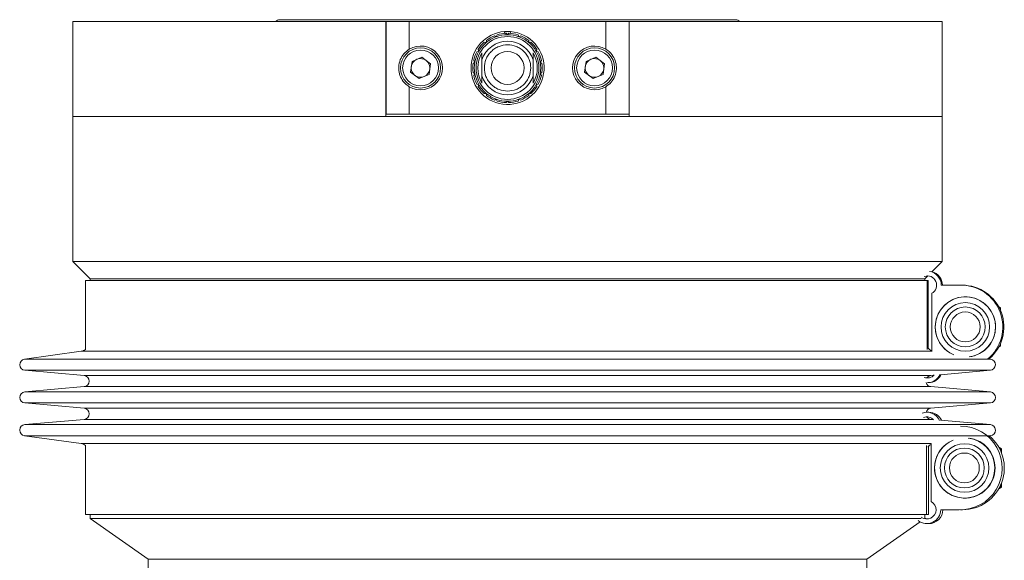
# Model space of a CAD drawing. Header units: inches. Extents: x -4.1 to 22.6, y -10.2 to 17.8.
# Tile 138 of 142: x 9.8 to 15.1, y 8.3 to 11.2. Entities that reach past the tile are written whole.
import ezdxf

# ---------------------------------------------------------------- set-up
doc = ezdxf.new("R2010")
doc.units = ezdxf.units.IN
doc.header["$MEASUREMENT"] = 0

msp = doc.modelspace()

# ---------------------------------------------------------------- linework, layer by layer
at = {"color": 7, "linetype": 'Continuous', "lineweight": 15}
for p, q in [((10.1251, 11.1829), (10.1251, 10.6709)), ((10.1251, 11.1829), (11.8133, 11.1829)), ((13.6981, 11.1929), (11.2391, 11.1929)), ((11.8133, 10.6709), (11.8133, 11.1829)), ((11.8136, 11.1829), (11.8133, 11.1829)), ((11.8136, 10.6829), (11.8136, 11.1829)), ((11.8136, 11.1829), (11.9386, 11.1829)), ((11.9386, 11.1829), (11.9386, 11.0339)), ((11.9386, 11.1829), (12.9986, 11.1829)), ((12.9986, 11.0339), (12.9986, 11.1829)), ((12.9986, 11.1829), (13.1236, 11.1829)), ((13.1236, 11.1829), (13.1236, 10.6829)), ((13.124, 11.1829), (13.1236, 11.1829)), ((13.124, 11.1829), (13.124, 10.6709)), ((13.124, 11.1829), (14.8121, 11.1829)), ((14.8121, 10.6709), (14.8121, 11.1829)), ((12.4074, 11.1012), (12.3975, 11.1058)), ((12.412, 11.1111), (12.4074, 11.1012)), ((12.4686, 11.112), (12.4609, 11.1197)), ((12.4763, 11.1197), (12.4686, 11.112)), ((12.5299, 11.1012), (12.5253, 11.1111)), ((12.5398, 11.1058), (12.5299, 11.1012)), ((12.3535, 11.0701), (12.3426, 11.0711)), ((12.3544, 11.081), (12.3535, 11.0701)), ((12.5838, 11.0701), (12.5828, 11.081)), ((12.5946, 11.0711), (12.5838, 11.0701)), ((12.0073, 10.9906), (11.9535, 10.9683)), ((12.0073, 10.9906), (12.0534, 10.9551)), ((12.3135, 11.0224), (12.303, 11.0196)), ((12.3107, 11.033), (12.3135, 11.0224)), ((12.3308, 11.0147), (12.3308, 10.9859)), ((12.6064, 10.9859), (12.6064, 11.0147)), ((12.6238, 11.0224), (12.6266, 11.033)), ((12.6343, 11.0196), (12.6238, 11.0224)), ((12.9453, 10.9906), (12.8915, 10.9683)), ((12.9453, 10.9906), (12.9914, 10.9551)), ((11.9458, 10.9107), (11.9535, 10.9683)), ((12.0534, 10.9551), (12.0458, 10.8974)), ((12.2922, 10.964), (12.2833, 10.9577)), ((12.286, 10.9729), (12.2922, 10.964)), ((12.3308, 10.9859), (12.3308, 10.9821)), ((12.3308, 10.9821), (12.3308, 10.976)), ((12.6064, 10.9821), (12.6064, 10.9859)), ((12.6064, 10.976), (12.6064, 10.9821)), ((12.645, 10.964), (12.6513, 10.9729)), ((12.654, 10.9577), (12.645, 10.964)), ((12.8838, 10.9107), (12.8915, 10.9683)), ((12.9914, 10.9551), (12.9838, 10.8974)), ((11.9458, 10.9107), (11.992, 10.8752)), ((11.992, 10.8752), (12.0458, 10.8974)), ((12.2833, 10.908), (12.2922, 10.9018)), ((12.2922, 10.9018), (12.286, 10.8928)), ((12.3308, 10.8897), (12.3308, 10.8837)), ((12.3308, 10.8837), (12.3308, 10.8799)), ((12.6064, 10.8837), (12.6064, 10.8897)), ((12.6064, 10.8799), (12.6064, 10.8837)), ((12.645, 10.9018), (12.654, 10.908)), ((12.6513, 10.8928), (12.645, 10.9018)), ((12.8838, 10.9107), (12.93, 10.8752)), ((12.93, 10.8752), (12.9838, 10.8974)), ((11.9386, 10.8319), (11.9386, 10.6829)), ((12.303, 10.8461), (12.3135, 10.8433)), ((12.3135, 10.8433), (12.3107, 10.8328)), ((12.3308, 10.8799), (12.3308, 10.851)), ((12.6064, 10.851), (12.6064, 10.8799)), ((12.6238, 10.8433), (12.6343, 10.8461)), ((12.6266, 10.8328), (12.6238, 10.8433)), ((12.9986, 10.6829), (12.9986, 10.8319)), ((12.3426, 10.7947), (12.3535, 10.7957)), ((12.3535, 10.7957), (12.3544, 10.7848)), ((12.5828, 10.7848), (12.5838, 10.7957)), ((12.5838, 10.7957), (12.5946, 10.7947)), ((12.3975, 10.7599), (12.4074, 10.7645)), ((12.4074, 10.7645), (12.412, 10.7547)), ((12.4609, 10.746), (12.4686, 10.7537)), ((12.4609, 10.746), (12.4686, 10.7537)), ((12.4609, 10.746), (12.4686, 10.7537)), ((12.4609, 10.746), (12.4686, 10.7537)), ((12.4686, 10.7537), (12.4763, 10.746)), ((12.4686, 10.7537), (12.4763, 10.746)), ((12.4686, 10.7537), (12.4763, 10.746)), ((12.4686, 10.7537), (12.4763, 10.746)), ((12.5253, 10.7547), (12.5299, 10.7645)), ((12.5299, 10.7645), (12.5398, 10.7599)), ((10.1251, 10.6709), (10.1251, 9.8894)), ((11.8133, 10.6709), (10.1251, 10.6709)), ((10.1251, 10.6709), (14.8121, 10.6709)), ((11.9386, 10.6829), (11.8136, 10.6829)), ((11.9386, 10.6829), (12.9986, 10.6829)), ((13.1236, 10.6829), (12.9986, 10.6829)), ((14.8121, 10.6709), (13.124, 10.6709)), ((14.8121, 9.8894), (14.8121, 10.6709)), ((10.1251, 9.8894), (10.2186, 9.7959)), ((14.8121, 9.8894), (10.1251, 9.8894)), ((14.7567, 9.834), (14.8121, 9.8894)), ((10.1936, 9.7872), (10.1936, 9.4156)), ((10.1936, 9.7872), (14.7302, 9.7872)), ((10.2186, 9.7959), (10.2186, 9.7872)), ((14.7186, 9.7959), (10.2186, 9.7959)), ((14.7186, 9.7959), (14.7348, 9.8121)), ((14.7186, 9.7872), (14.7186, 9.7959)), ((14.7302, 9.7872), (14.7302, 9.4156)), ((14.7302, 9.7872), (14.7354, 9.7872)), ((14.7354, 9.7872), (14.7354, 9.4234)), ((14.7557, 9.7183), (14.7557, 9.4053)), ((14.9068, 9.7622), (14.8068, 9.7622)), ((14.9193, 9.7623), (14.9134, 9.7623)), ((15.1262, 9.6406), (15.116, 9.6465)), ((15.1171, 9.6446), (15.124, 9.6406)), ((15.1262, 9.6406), (15.124, 9.6406)), ((15.124, 9.6406), (15.124, 9.6308)), ((15.1262, 9.6257), (15.1262, 9.6406)), ((15.1262, 9.4337), (15.1262, 9.4486)), ((10.1706, 9.4061), (9.8645, 9.3631)), ((15.116, 9.4278), (15.1262, 9.4337)), ((15.124, 9.4337), (15.1171, 9.4297)), ((15.124, 9.4436), (15.124, 9.4337)), ((15.1262, 9.4337), (15.124, 9.4337)), ((15.0728, 9.3631), (15.0613, 9.3647)), ((9.866, 9.3035), (10.1863, 9.2752)), ((14.8027, 9.2798), (15.0713, 9.3035)), ((14.7348, 9.2623), (14.7293, 9.2629)), ((14.7318, 9.2372), (14.7377, 9.2372)), ((14.751, 9.2752), (14.7669, 9.2766)), ((10.1863, 9.2154), (9.866, 9.1871)), ((15.0713, 9.1871), (14.751, 9.2154)), ((9.866, 9.1273), (10.1863, 9.099)), ((14.7399, 9.0772), (14.7288, 9.0772)), ((14.751, 9.099), (15.0713, 9.1273)), ((10.1863, 9.0392), (9.866, 9.0108)), ((14.7296, 9.0511), (14.7344, 9.0519)), ((14.7636, 9.0381), (14.751, 9.0392)), ((15.0713, 9.0108), (14.8031, 9.0346)), ((9.8645, 8.9512), (10.1706, 8.9082)), ((15.0617, 8.9497), (15.0728, 8.9512)), ((10.1936, 8.8987), (10.1936, 8.5272)), ((14.7275, 8.8987), (14.7275, 8.5272)), ((14.7373, 8.8931), (14.7373, 8.5272)), ((14.7527, 8.909), (14.7527, 8.5961)), ((15.1314, 8.8806), (15.1167, 8.8891)), ((15.1187, 8.8855), (15.1272, 8.8806)), ((15.1272, 8.8806), (15.1272, 8.8685)), ((15.1314, 8.8806), (15.1272, 8.8806)), ((15.1314, 8.8583), (15.1314, 8.8806)), ((15.1167, 8.6652), (15.1314, 8.6737)), ((15.1272, 8.6737), (15.1187, 8.6689)), ((15.1272, 8.6859), (15.1272, 8.6737)), ((15.1314, 8.6737), (15.1272, 8.6737)), ((15.1314, 8.6737), (15.1314, 8.6961)), ((14.8038, 8.5522), (14.9038, 8.5522)), ((14.9103, 8.5521), (14.9215, 8.5521)), ((10.1936, 8.5272), (14.7275, 8.5272)), ((10.2186, 8.5272), (10.2186, 8.5047)), ((10.2186, 8.5047), (10.5311, 8.2859)), ((14.6986, 8.5047), (10.2186, 8.5047)), ((14.7186, 8.5051), (14.7186, 8.5272)), ((14.7275, 8.5272), (14.7373, 8.5272)), ((14.4061, 8.2859), (14.6926, 8.4865)), ((14.7288, 8.4772), (14.7399, 8.4772)), ((10.5311, 8.2859), (10.5311, 7.6859)), ((14.4061, 8.2859), (10.5311, 8.2859)), ((14.4061, 8.1477), (14.4061, 8.2859))]:
    msp.add_line(p, q, dxfattribs=at)
at = {"color": 8, "linetype": 'Continuous', "lineweight": 15}
for p, q in [((14.7557, 9.4061), (10.1706, 9.4061)), ((15.0728, 9.3631), (9.8645, 9.3631)), ((15.0713, 9.3035), (9.866, 9.3035)), ((14.751, 9.2752), (10.1863, 9.2752)), ((15.0713, 9.1871), (9.866, 9.1871)), ((14.751, 9.2154), (10.1863, 9.2154)), ((15.0713, 9.1273), (9.866, 9.1273)), ((14.751, 9.099), (10.1863, 9.099)), ((14.751, 9.0392), (10.1863, 9.0392)), ((15.0713, 9.0108), (9.866, 9.0108)), ((15.0728, 8.9512), (9.8645, 8.9512)), ((14.7527, 8.9082), (10.1706, 8.9082))]:
    msp.add_line(p, q, dxfattribs=at)
at = {"color": 7, "linetype": 'Continuous', "lineweight": 15, "flags": 128}
msp.add_lwpolyline([(14.7344, 8.5025), (14.7295, 8.5033), (14.7186, 8.5069)], dxfattribs=at)
at = {"color": 7, "linetype": 'Continuous', "lineweight": 15}
for centre, radius in [((12.4686, 10.9329), 0.1693), ((11.9996, 10.9329), 0.1083), ((12.9376, 10.9329), 0.1083), ((11.9996, 10.9329), 0.0965), ((12.4686, 10.9329), 0.0889), ((12.9376, 10.9329), 0.0965), ((14.9365, 9.5372), 0.1309), ((14.9359, 9.5372), 0.1075), ((14.9359, 9.5372), 0.0806), ((14.9324, 8.7772), 0.1309), ((14.9313, 8.7772), 0.1075), ((14.9312, 8.7772), 0.0806)]:
    msp.add_circle(centre, radius, dxfattribs=at)
for centre, radius, start, end in [((11.2391, 11.1664), 0.0265, 90, 141.4907), ((13.6981, 11.1664), 0.0265, 38.5093, 90), ((12.4686, 10.9329), 0.1969, 180, 85.151), ((12.4686, 10.9329), 0.1969, 94.849, 180), ((12.4686, 10.9329), 0.1791, 110, 130), ((12.4686, 10.9329), 0.187, 112.3643, 127.6357), ((12.4686, 10.9329), 0.1791, 90, 110), ((12.4686, 10.9329), 0.187, 92.3643, 107.6357), ((12.4686, 10.9329), 0.1969, 85.151, 94.849), ((12.4686, 10.9329), 0.1791, 70, 90), ((12.4686, 10.9329), 0.187, 72.3643, 87.6357), ((12.4686, 10.9329), 0.1791, 50, 70), ((12.4686, 10.9329), 0.187, 52.3643, 67.6357), ((11.9996, 10.9329), 0.118, 238.8722, 121.1278), ((12.4686, 10.9329), 0.187, 132.3643, 147.6357), ((12.4686, 10.9329), 0.1791, 130, 150), ((12.4686, 10.9329), 0.1444, 17.3854, 162.6146), ((12.4686, 10.9329), 0.1791, 30, 50), ((12.4686, 10.9329), 0.187, 32.3643, 47.6357), ((12.9376, 10.9329), 0.118, 58.8722, 301.1278), ((12.4686, 10.9329), 0.187, 152.3643, 167.6357), ((12.4686, 10.9329), 0.1791, 150, 170), ((12.4686, 10.9329), 0.1603, 149.2927, 210.7073), ((12.4686, 10.9329), 0.1603, 329.2927, 30.7073), ((12.4686, 10.9329), 0.1791, 10, 30), ((12.4686, 10.9329), 0.187, 12.3643, 27.6357), ((11.9996, 10.9329), 0.0504, 172.4483, 232.4483), ((11.9996, 10.9329), 0.0504, 112.4483, 172.4483), ((11.9996, 10.9329), 0.0504, 52.4483, 112.4483), ((11.9996, 10.9329), 0.0504, 352.4483, 52.4483), ((12.4686, 10.9329), 0.187, 172.3643, 187.6357), ((12.4686, 10.9329), 0.1791, 170, 190), ((12.4686, 10.9329), 0.1791, 350, 10), ((12.4686, 10.9329), 0.187, 352.3643, 7.6357), ((12.9376, 10.9329), 0.0504, 172.4483, 232.4483), ((12.9376, 10.9329), 0.0504, 112.4483, 172.4483), ((12.9376, 10.9329), 0.0504, 52.4483, 112.4483), ((12.9376, 10.9329), 0.0504, 352.4483, 52.4483), ((11.9996, 10.9329), 0.0504, 232.4483, 292.4483), ((11.9996, 10.9329), 0.0504, 292.4483, 352.4483), ((12.4686, 10.9329), 0.187, 192.3643, 207.6357), ((12.4686, 10.9329), 0.1791, 190, 210), ((12.4686, 10.9329), 0.1444, 197.3854, 342.6146), ((12.4686, 10.9329), 0.1791, 330, 350), ((12.4686, 10.9329), 0.187, 332.3643, 347.6357), ((12.9376, 10.9329), 0.0504, 232.4483, 292.4483), ((12.9376, 10.9329), 0.0504, 292.4483, 352.4483), ((12.4686, 10.9329), 0.187, 212.3643, 227.6357), ((12.4686, 10.9329), 0.1791, 210, 230), ((12.4686, 10.9329), 0.1791, 310, 330), ((12.4686, 10.9329), 0.187, 312.3643, 327.6357), ((12.4686, 10.9329), 0.1791, 230, 250), ((12.4686, 10.9329), 0.187, 232.3643, 247.6357), ((12.4686, 10.9329), 0.1791, 290, 310), ((12.4686, 10.9329), 0.187, 292.3643, 307.6357), ((12.4686, 10.9329), 0.1791, 250, 270), ((12.4686, 10.9329), 0.187, 252.3643, 267.6357), ((12.4686, 10.9329), 0.1791, 270, 290), ((12.4686, 10.9329), 0.187, 272.3643, 287.6357), ((14.7318, 9.7622), 0.075, 359.9981, 81.8921), ((14.7377, 9.7622), 0.075, 359.9982, 74.8396), ((14.7318, 9.7622), 0.05, 298.558, 109.5307), ((14.9134, 9.5372), 0.2251, 309.4242, 91.6701), ((14.9193, 9.5372), 0.2251, 309.8684, 89.9965), ((14.9368, 9.5372), 0.1624, 0.0008, 247.2978), ((14.9368, 9.5372), 0.1624, 276.8517, 179.9983), ((14.9368, 9.5372), 0.1624, 179.9987, 247.2852), ((14.9368, 9.5372), 0.1624, 276.8487, 0.0019), ((10.1636, 9.4556), 0.05, 277.9991, 306.8699), ((14.7736, 9.4556), 0.05, 215.9374, 249.0079), ((9.8686, 9.3334), 0.03, 97.9991, 264.9425), ((15.0686, 9.3334), 0.03, 275.0575, 82.0009), ((10.1836, 9.2453), 0.03, 275.0575, 84.9425), ((14.7318, 9.3122), 0.05, 249.5483, 317.1852), ((14.7536, 9.2453), 0.03, 195.0086, 264.9425), ((14.7536, 9.2453), 0.03, 95.0575, 144.0907), ((14.7318, 9.3122), 0.075, 270.0008, 335.4123), ((14.7377, 9.3122), 0.075, 270.0008, 334.5903), ((9.8686, 9.1572), 0.03, 95.0575, 264.9425), ((15.0686, 9.1572), 0.03, 275.0575, 84.9425), ((10.1836, 9.0691), 0.03, 275.0575, 84.9425), ((14.7288, 9.0022), 0.075, 24.5785, 109.4272), ((14.7536, 9.0691), 0.03, 95.0575, 164.5323), ((14.7399, 9.0022), 0.075, 25.2307, 89.9971), ((14.7288, 9.0022), 0.05, 42.8076, 110.4543), ((14.7536, 9.0691), 0.03, 214.2591, 264.9425), ((9.8686, 8.981), 0.03, 95.0575, 262.0009), ((14.9103, 8.7772), 0.2251, 268.3371, 89.9897), ((15.0686, 8.981), 0.03, 277.9991, 84.9425), ((14.9329, 8.7772), 0.1624, 180.007, 83.1531), ((14.9329, 8.7772), 0.1624, 112.6958, 359.9962), ((14.933, 8.7772), 0.1624, 112.7215, 180.004), ((14.9214, 8.7772), 0.2251, 270.014, 50.2306), ((14.9329, 8.7772), 0.1624, 359.9932, 83.146), ((14.9346, 8.7772), 0.1625, 359.9933, 81.4175), ((10.1636, 8.8587), 0.05, 53.1301, 82.0009), ((14.7736, 8.8587), 0.05, 114.756, 143.2817), ((14.9346, 8.7772), 0.1625, 269.8696, 0.0074), ((14.7288, 8.5522), 0.075, 231.6597, 0.0128), ((14.7288, 8.5522), 0.05, 232.8175, 61.4475), ((14.7399, 8.5522), 0.075, 270.0065, 0.0077)]:
    msp.add_arc(centre, radius, start, end, dxfattribs=at)
at = {"color": 8, "linetype": 'Continuous', "lineweight": 15}
for points, knots in [([(12.452, 11.129), (12.4522, 11.127), (12.4527, 11.1232), (12.4551, 11.1189), (12.4575, 11.1172), (12.4581, 11.1168)], [0, 0, 0, 0, 0.450454, 0.862752, 1, 1, 1, 1]), ([(12.4814, 11.1188), (12.4826, 11.1204), (12.4849, 11.1236), (12.4851, 11.1272), (12.4853, 11.129)], [0, 0, 0, 0, 0.490372, 1, 1, 1, 1])]:
    msp.add_open_spline(points, degree=3, knots=knots, dxfattribs=at)
at = {"color": 7, "linetype": 'Continuous', "lineweight": 15}
for points, knots in [([(12.4686, 10.8079), (12.4529, 10.8096), (12.4286, 10.8121), (12.3995, 10.8277), (12.3796, 10.8439), (12.3634, 10.8638), (12.3483, 10.8929), (12.3406, 10.9329), (12.3483, 10.9729), (12.3634, 11.002), (12.3796, 11.0219), (12.3995, 11.0381), (12.4286, 11.0532), (12.4686, 11.0609), (12.5086, 11.0532), (12.5378, 11.0381), (12.5576, 11.0219), (12.5739, 11.002), (12.589, 10.9729), (12.5967, 10.9329), (12.5889, 10.8929), (12.5739, 10.8638), (12.5576, 10.8439), (12.5378, 10.8277), (12.5086, 10.8121), (12.4843, 10.8096), (12.4686, 10.8079)], [0, 0, 0, 0, 0.0598607, 0.0924439, 0.125, 0.1575831, 0.1901393, 0.25, 0.3098607, 0.3424439, 0.375, 0.4075831, 0.4401393, 0.5, 0.5598607, 0.5924439, 0.625, 0.6575831, 0.6901393, 0.75, 0.8098607, 0.8424439, 0.875, 0.9075831, 0.9401393, 1, 1, 1, 1]), ([(11.9386, 11.0339), (11.9284, 11.0263), (11.908, 11.0112), (11.8883, 10.9776), (11.8796, 10.9395), (11.8841, 10.9009), (11.8996, 10.8667), (11.9198, 10.8442), (11.9348, 10.8344), (11.9386, 10.8319)], [0, 0, 0, 0, 0.155801, 0.310899, 0.478015, 0.631511, 0.779429, 0.943871, 1, 1, 1, 1]), ([(12.9986, 10.8319), (13.0089, 10.8395), (13.0293, 10.8546), (13.049, 10.8882), (13.0577, 10.9263), (13.0532, 10.9648), (13.0376, 10.9991), (13.0174, 11.0216), (13.0024, 11.0314), (12.9986, 11.0339)], [0, 0, 0, 0, 0.155801, 0.310899, 0.478015, 0.631511, 0.779429, 0.943871, 1, 1, 1, 1]), ([(12.3308, 10.976), (12.3308, 10.9751), (12.3308, 10.9727), (12.3308, 10.9621), (12.3308, 10.9457), (12.3308, 10.9269), (12.3308, 10.9107), (12.3308, 10.8996), (12.3308, 10.8925), (12.3308, 10.8905), (12.3308, 10.8897)], [0, 0, 0, 0, 0.046795, 0.126024, 0.368391, 0.585952, 0.74064, 0.899493, 0.957528, 1, 1, 1, 1]), ([(12.6064, 10.8897), (12.6064, 10.8906), (12.6064, 10.8931), (12.6064, 10.9036), (12.6064, 10.92), (12.6064, 10.9389), (12.6064, 10.9551), (12.6064, 10.9662), (12.6064, 10.9733), (12.6064, 10.9752), (12.6064, 10.976)], [0, 0, 0, 0, 0.046795, 0.126024, 0.368391, 0.585952, 0.74064, 0.899493, 0.957528, 1, 1, 1, 1])]:
    msp.add_open_spline(points, degree=3, knots=knots, dxfattribs=at)

doc.saveas('drawing.dxf')
